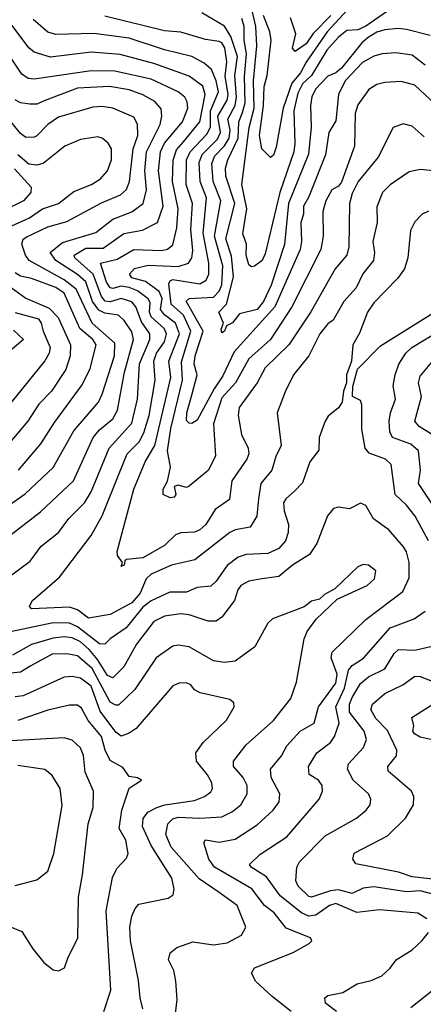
# Model space of a CAD drawing. Extents: x 1308313 to 1441400, y 959662 to 1036319.
# Tile 150 of 256: x 1321022 to 1322506, y 1002101 to 1005720. Entities that reach past the tile are written whole.
import ezdxf

# ---------------------------------------------------------------- set-up
doc = ezdxf.new("R2010")
doc.units = 0

msp = doc.modelspace()

# ---------------------------------------------------------------- linework, layer by layer
at = {"layer": '0CON10XD'}
for points in [[(1322375, 1005751), (1322295, 1005696.6), (1322265, 1005683.1), (1322225, 1005680), (1322194, 1005656), (1322152, 1005608), (1322094.6, 1005515.4), (1322061.8, 1005485), (1322045, 1005450.2), (1322030.5, 1005385), (1322034.4, 1005265), (1322030, 1005235), (1321978.2, 1005085), (1321925, 1004860), (1321913.3, 1004835), (1321885, 1004814.4), (1321875, 1004811.9), (1321865, 1004818.8), (1321854.7, 1004855), (1321855.7, 1004895), (1321842.7, 1004932.7), (1321857.1, 1005025), (1321838.9, 1005115), (1321865.7, 1005324.3), (1321884.2, 1005395), (1321882, 1005495), (1321893.7, 1005623.7), (1321889.9, 1005695), (1321853, 1005863)], [(1322271.6, 1005805), (1322153.4, 1005675), (1322075, 1005563.8), (1322054.6, 1005525.4), (1322022.8, 1005487.2), (1321991.5, 1005395), (1321965, 1005251.2), (1321955, 1005222), (1321945, 1005214), (1321912.7, 1005245), (1321904, 1005294), (1321919.1, 1005405), (1321920.9, 1005475), (1321931.6, 1005515), (1321946.5, 1005645), (1321942.3, 1005675), (1321918.4, 1005735)], [(1322513, 1005553), (1322465, 1005589.7), (1322405, 1005598.1), (1322355, 1005594.8), (1322325, 1005586.1), (1322283.3, 1005563.3), (1322219, 1005495), (1322195.1, 1005445), (1322185, 1005348), (1322158.9, 1005305), (1322146.6, 1005223.4), (1322083.8, 1005066.2), (1322065.3, 1005035), (1322066.2, 1005005), (1322055.6, 1004975), (1322058.1, 1004905), (1322053.4, 1004875), (1321960.3, 1004665), (1321810.4, 1004499.6), (1321769.1, 1004410.9), (1321736.7, 1004363.3), (1321675, 1004248.5), (1321655, 1004236.5), (1321645, 1004236.7), (1321635, 1004246.7), (1321636.9, 1004275), (1321655.8, 1004345), (1321675.2, 1004415), (1321664, 1004454), (1321667.6, 1004485), (1321697, 1004575), (1321634.2, 1004685.8), (1321645, 1004695.6), (1321735, 1004700.8), (1321755, 1004722.4), (1321765, 1004746.2), (1321769.5, 1004815), (1321738.9, 1004925), (1321761.2, 1005055), (1321734, 1005125), (1321728.5, 1005191.5), (1321740, 1005220), (1321775, 1005256), (1321791.9, 1005285), (1321796.6, 1005315), (1321787, 1005355), (1321814.7, 1005405), (1321819.9, 1005435), (1321813.6, 1005515), (1321823.1, 1005585), (1321798.7, 1005658.7), (1321775, 1005696.2), (1321691.9, 1005745)], [(1321387.9, 1004052.1), (1321417.6, 1004125), (1321461.6, 1004168.4), (1321478.2, 1004201.8), (1321498, 1004265), (1321519.9, 1004395), (1321514.9, 1004465), (1321525.1, 1004495), (1321555, 1004536.4), (1321561.8, 1004565), (1321553.8, 1004585), (1321505, 1004628.4), (1321499.5, 1004645), (1321501.3, 1004681.3), (1321494.7, 1004694.7), (1321455, 1004724.2), (1321425, 1004736), (1321395, 1004741.1), (1321365, 1004731.6), (1321355, 1004734.5), (1321340.8, 1004755), (1321318.7, 1004825), (1321380.1, 1004839.9), (1321441.4, 1004875), (1321545, 1004872.1), (1321565, 1004876.7), (1321585, 1004892.3), (1321600.3, 1004955), (1321604.4, 1005025.6), (1321583.9, 1005125), (1321586, 1005204), (1321598.4, 1005241.6), (1321625, 1005271.3), (1321684.1, 1005345), (1321703.7, 1005445), (1321695, 1005475.7), (1321645, 1005512.9), (1321515, 1005559.1), (1321391.9, 1005591.9), (1321285, 1005600.4), (1321135, 1005582.9), (1321075, 1005600.3), (1321055, 1005616.7), (1320983, 1005713)], [(1322509.9, 1005289.9), (1322465, 1005329.1), (1322432.4, 1005337.6), (1322395, 1005324), (1322340, 1005215), (1322267.4, 1005125), (1322245, 1005081.5), (1322235.2, 1005045.2), (1322232.3, 1004885), (1322225.3, 1004855), (1322182.6, 1004805), (1322093.3, 1004646.7), (1322012.2, 1004525), (1321925, 1004440.7), (1321895.2, 1004385), (1321828.9, 1004295), (1321825.3, 1004265), (1321838, 1004195), (1321862.8, 1004145), (1321864.1, 1004125), (1321857.1, 1004105), (1321802.6, 1004025), (1321793.6, 1003956.4), (1321740.7, 1003919.3), (1321706.2, 1003865), (1321684.8, 1003845.2), (1321665, 1003836.8), (1321615, 1003833.9), (1321595, 1003826.6), (1321555, 1003787.9), (1321475, 1003741.8), (1321415, 1003736.2), (1321408.3, 1003731.7), (1321406.7, 1003715), (1321395, 1003710), (1321400, 1003725), (1321381.1, 1003751.1), (1321380, 1003765), (1321442.3, 1003995), (1321483.5, 1004095), (1321518.8, 1004155), (1321578.3, 1004405), (1321570, 1004465), (1321609.2, 1004565), (1321594.9, 1004605), (1321555, 1004635.4), (1321539.6, 1004655), (1321545.6, 1004695.6), (1321535, 1004721.5), (1321485, 1004757.5), (1321435, 1004771.4), (1321425.7, 1004785), (1321443.9, 1004806.1), (1321495, 1004817.4), (1321605, 1004812.6), (1321643.1, 1004825), (1321654.8, 1004845), (1321658.2, 1004871.8), (1321651.5, 1004948.5), (1321657.7, 1005045), (1321634.6, 1005115), (1321635.4, 1005205), (1321649.3, 1005235), (1321710.6, 1005299.4), (1321723.8, 1005325), (1321723.5, 1005385), (1321753.2, 1005455), (1321745, 1005496), (1321727.4, 1005537.4), (1321700.3, 1005560.3), (1321655, 1005584.8), (1321555, 1005609.5), (1321425, 1005651.7), (1321295, 1005669.3), (1321155, 1005666), (1321125, 1005674.3), (1321071.1, 1005721.1)], [(1322549.9, 1005409.9), (1322475, 1005480), (1322425, 1005493.5), (1322365, 1005489.7), (1322335, 1005482), (1322306.1, 1005463.9), (1322265, 1005406.9), (1322256.3, 1005375), (1322253.2, 1005255), (1322205, 1005123.6), (1322195, 1005108.9), (1322170, 1005095), (1322148, 1005055), (1322137.3, 1005015), (1322138.7, 1004925), (1322129.2, 1004875), (1322022.6, 1004665), (1321944.4, 1004545), (1321865, 1004473.2), (1321815.8, 1004385), (1321765, 1004330.7), (1321735.2, 1004235), (1321742.3, 1004117.7), (1321716.7, 1004065), (1321645, 1004005.6), (1321635, 1004001.2), (1321605, 1004009.3), (1321590.5, 1004005), (1321596.2, 1003975), (1321590, 1003965), (1321575, 1003963.1), (1321550, 1003975), (1321549.6, 1003995), (1321565.7, 1004024.3), (1321577.2, 1004075), (1321565.5, 1004135), (1321577.5, 1004217.5), (1321620.2, 1004395), (1321616.9, 1004463.1), (1321650.9, 1004575), (1321624.5, 1004634.5), (1321579.1, 1004675), (1321570.4, 1004749.6), (1321575, 1004760.6), (1321585.2, 1004764.8), (1321685, 1004749), (1321707.6, 1004762.4), (1321718, 1004785), (1321717.9, 1004825), (1321697.2, 1004935), (1321708.6, 1005065), (1321685.4, 1005125), (1321681.6, 1005195), (1321693.4, 1005225), (1321748.9, 1005281.1), (1321761.1, 1005305), (1321751.2, 1005365), (1321785, 1005424.8), (1321788.5, 1005445), (1321777.5, 1005512.5), (1321784.4, 1005565), (1321776.2, 1005616.2), (1321765.5, 1005635), (1321755, 1005639.7), (1321705, 1005647.2), (1321615, 1005674), (1321555, 1005679.8), (1321335, 1005732.8)], [(1322532.1, 1005662.1), (1322445, 1005683.9), (1322415, 1005687.8), (1322365, 1005682.5), (1322335, 1005673.8), (1322303.7, 1005655), (1322280.3, 1005635), (1322205, 1005542), (1322185, 1005524.7), (1322155, 1005512.2), (1322109.8, 1005465), (1322096.4, 1005436.4), (1322091, 1005405), (1322094.1, 1005325), (1322084.4, 1005225.6), (1322011.1, 1005045), (1321996.2, 1004893.8), (1321946.4, 1004745), (1321918.9, 1004685), (1321895, 1004654.9), (1321830.5, 1004639.5), (1321805, 1004606), (1321783.1, 1004595), (1321775, 1004575.7), (1321765, 1004569.4), (1321763.1, 1004583.1), (1321771.4, 1004605), (1321753.9, 1004645), (1321782.9, 1004675), (1321808.9, 1004775), (1321800.5, 1004850.5), (1321780, 1004915), (1321813.5, 1005045), (1321780.6, 1005145), (1321779.2, 1005175), (1321786.9, 1005205), (1321825.7, 1005284.3), (1321828.5, 1005345), (1321841.3, 1005378.7), (1321851.4, 1005415), (1321848.7, 1005511.3), (1321856.1, 1005595), (1321847.8, 1005645), (1321848.1, 1005695), (1321838.9, 1005725)], [(1322166.7, 1005735), (1322101, 1005669), (1322075, 1005632), (1322035, 1005603.5), (1322025.6, 1005615.6), (1322037.6, 1005667.6), (1322017.4, 1005727.4)], [(1320979.8, 1003670.2), (1321060.5, 1003729.5), (1321101.5, 1003785), (1321165, 1003835.4), (1321203.1, 1003886.9), (1321259.7, 1003945), (1321285.1, 1003984.9), (1321350.5, 1004145), (1321435, 1004236.7), (1321454.9, 1004325), (1321462.1, 1004455), (1321500.5, 1004545), (1321501.2, 1004565), (1321469.4, 1004609.4), (1321449.3, 1004665), (1321435, 1004683.1), (1321395, 1004695.9), (1321355, 1004682.6), (1321336, 1004686), (1321322.7, 1004702.7), (1321291.6, 1004785), (1321224.2, 1004845), (1321221.8, 1004855), (1321265, 1004880.4), (1321329.4, 1004880.6), (1321405, 1004934.1), (1321473.5, 1004946.5), (1321528.8, 1004975), (1321549.1, 1005035), (1321532.4, 1005165), (1321539.3, 1005235), (1321554.2, 1005265.8), (1321620.4, 1005345), (1321640.2, 1005395), (1321638.2, 1005418.2), (1321629.1, 1005435), (1321604.6, 1005454.6), (1321505, 1005501), (1321371.5, 1005531.5), (1321285, 1005531.9), (1321075, 1005501.1), (1321053.7, 1005503.7), (1321029.7, 1005519.7), (1320952.4, 1005635)], [(1320935, 1003786), (1321098.4, 1003911.6), (1321219.5, 1004025), (1321292.4, 1004185), (1321315, 1004213), (1321365, 1004253.2), (1321381.2, 1004285), (1321407.3, 1004425), (1321440.7, 1004545), (1321435, 1004572.7), (1321406.2, 1004615), (1321385, 1004633.7), (1321335, 1004641.1), (1321312.7, 1004652.7), (1321289.8, 1004685), (1321265, 1004757.2), (1321235, 1004783.8), (1321154.3, 1004835), (1321134.5, 1004865), (1321179.3, 1004900.7), (1321302.2, 1004937.8), (1321365, 1004987.2), (1321435, 1005013.5), (1321476, 1005044), (1321488.2, 1005095), (1321482.5, 1005165), (1321488.3, 1005235), (1321539.2, 1005335), (1321545.2, 1005365.2), (1321542.3, 1005392.3), (1321519.2, 1005419.2), (1321474.6, 1005444.6), (1321425, 1005461.9), (1321352.5, 1005475), (1321235, 1005468.3), (1321112.5, 1005422.5), (1321085, 1005410.2), (1321059.1, 1005409.1), (1321025, 1005414.7), (1321005.2, 1005425.2)], [(1320792.9, 1003802.9), (1321042.3, 1003977.7), (1321145.5, 1004074.5), (1321220.8, 1004209.2), (1321311.6, 1004315), (1321325, 1004343.3), (1321370.9, 1004485), (1321371.5, 1004531.5), (1321288.3, 1004605), (1321229.3, 1004729.3), (1321185, 1004763.9), (1321056.4, 1004835), (1321043.2, 1004855), (1321030.4, 1004895), (1321035, 1004913.8), (1321047.8, 1004922.2), (1321125, 1004959.1), (1321195, 1004979), (1321323.2, 1005046.8), (1321393.3, 1005076.7), (1321414.2, 1005095.8), (1321425.9, 1005125), (1321439.6, 1005245), (1321456.9, 1005295), (1321455.6, 1005335.6), (1321442.1, 1005362.1), (1321365, 1005395.2), (1321325, 1005401.3), (1321291, 1005399), (1321165, 1005361.6), (1321125, 1005334.8), (1321085, 1005293.4), (1321075, 1005287.8), (1321045, 1005287.3), (1321025, 1005301.6), (1320974, 1005365)], [(1321346.9, 1005266.9), (1321325, 1005284.6), (1321309.2, 1005289.2), (1321245, 1005280), (1321187.5, 1005255), (1321108.8, 1005191.2), (1321085, 1005185.2), (1321055, 1005189.1), (1321015, 1005223.6)], [(1320969, 1004951), (1321058.4, 1004991.6), (1321105.4, 1005024.6), (1321165, 1005044), (1321220.7, 1005089.3), (1321286.5, 1005115), (1321319.6, 1005135), (1321345.3, 1005165), (1321359.2, 1005205), (1321360, 1005245), (1321346.9, 1005266.9)], [(1321002.5, 1005172.5), (1321064.6, 1005105), (1321063.3, 1005085), (1321035.4, 1005054.6), (1320935, 1005005.8)], [(1322605, 1005158.1), (1322495, 1005170), (1322455, 1005160.7), (1322385, 1005113.3), (1322356.6, 1005085), (1322335, 1005032.5), (1322337.2, 1004975), (1322320.3, 1004905), (1322326.9, 1004865), (1322322.7, 1004835), (1322283.4, 1004786.6), (1322259.8, 1004735), (1322214.1, 1004685), (1322175, 1004615.6), (1322155, 1004602.2), (1322126.1, 1004565), (1322085.3, 1004485), (1322029.2, 1004415), (1321998, 1004352), (1321969.2, 1004275), (1321983.4, 1004155), (1321963.8, 1004115), (1321949.7, 1004065), (1321908.4, 1004015), (1321900.8, 1003959.2), (1321894.1, 1003895.9), (1321869.5, 1003855), (1321815, 1003845.3), (1321795, 1003835.9), (1321665.6, 1003735), (1321580.8, 1003715), (1321505, 1003682.8), (1321486.6, 1003665), (1321465, 1003612.4), (1321435, 1003577.4), (1321355, 1003534), (1321275, 1003520.9), (1321235, 1003551.5), (1321205, 1003560.5), (1321065, 1003554.7), (1321058.5, 1003565), (1321068.5, 1003585), (1321168.4, 1003671.6), (1321285, 1003824.5), (1321325, 1003896.4), (1321387.9, 1004052.1)], [(1322525, 1005016.5), (1322502.5, 1005005), (1322475, 1004977.1), (1322459.6, 1004945), (1322450, 1004845), (1322437.3, 1004805), (1322410.9, 1004769.1), (1322325, 1004679.1), (1322301.3, 1004645), (1322272, 1004568), (1322247.5, 1004525), (1322242.5, 1004465), (1322224.3, 1004415), (1322224, 1004385), (1322212.7, 1004355), (1322208.1, 1004315), (1322195, 1004294), (1322156.7, 1004263.3), (1322145, 1004244), (1322123.1, 1004185), (1322122.4, 1004137.6), (1322088.5, 1004095), (1322061.7, 1004018.3), (1322032.6, 1003987.4), (1322000.3, 1003959.7), (1321992.7, 1003945), (1321994.1, 1003915), (1322010, 1003865), (1322009, 1003835), (1321999.7, 1003805), (1321975, 1003776.2), (1321935, 1003757.6), (1321855, 1003754.3), (1321825, 1003744.1), (1321785, 1003714.6), (1321745, 1003656), (1321725, 1003638.4), (1321675, 1003633.1), (1321635, 1003616.2), (1321574.5, 1003615.5), (1321505, 1003584.6), (1321475, 1003561.1), (1321413.6, 1003485), (1321354.6, 1003445), (1321335, 1003424.5), (1321315, 1003425.7), (1321235, 1003489), (1321205, 1003502.6), (1321145, 1003503.5), (1320965, 1003464.8)], [(1321018, 1004065), (1321057.8, 1004112.2), (1321099.2, 1004160.8), (1321149.8, 1004240.2), (1321252.1, 1004377.9), (1321281.5, 1004438.5), (1321302.9, 1004525), (1321290.7, 1004545), (1321243.6, 1004585), (1321185, 1004715.1), (1321155, 1004735.3), (1321065, 1004769.4), (1321025, 1004777.3), (1321005, 1004790)], [(1320963.4, 1004755), (1321045, 1004696.2), (1321130.5, 1004660.5), (1321163.9, 1004625), (1321208.5, 1004525), (1321207.8, 1004485), (1321191.1, 1004435), (1321138.4, 1004355), (1321092.7, 1004307.3), (1321051.4, 1004245), (1320952.9, 1004127.1)], [(1321005, 1004643.7), (1321090.6, 1004620.6), (1321101.5, 1004605), (1321108, 1004575), (1321134.4, 1004515.6), (1321130.2, 1004495), (1321113.8, 1004466.2), (1320909.6, 1004215)], [(1322526.1, 1003805), (1322476.3, 1003895), (1322445, 1003935.4), (1322403.1, 1003975), (1322388.8, 1004085), (1322366.9, 1004105), (1322307.2, 1004127.2), (1322292.4, 1004145), (1322280.5, 1004215), (1322280.5, 1004305), (1322275, 1004320), (1322245.8, 1004335.8), (1322247.5, 1004372.5), (1322264, 1004436), (1322348.4, 1004521.6), (1322535, 1004637.7)], [(1320998.6, 1004578.6), (1321035.8, 1004545), (1320986.6, 1004503.4)], [(1322542.4, 1003935), (1322488.4, 1004015), (1322496.1, 1004065), (1322489.2, 1004135), (1322460.6, 1004160.6), (1322393.4, 1004185), (1322383.3, 1004205), (1322381.2, 1004245), (1322385.2, 1004275), (1322404.3, 1004325), (1322395.8, 1004375), (1322402.5, 1004415), (1322415.9, 1004454.1), (1322442.2, 1004495), (1322464.7, 1004515), (1322563.9, 1004575)], [(1322572.2, 1004175), (1322490.8, 1004225), (1322475.3, 1004245), (1322499.6, 1004335), (1322488.6, 1004385), (1322495, 1004410), (1322538.3, 1004461.7)], [(1322020.5, 1002075), (1321950.2, 1002130.2), (1321890, 1002185), (1321874.7, 1002215.3), (1321885, 1002235.4), (1322027.9, 1002292.1), (1322086.2, 1002325), (1322096.2, 1002335), (1322091.2, 1002345), (1322001.5, 1002381.5), (1321957.7, 1002437.7), (1321922.1, 1002465), (1321875.3, 1002525.3), (1321738.4, 1002605), (1321717, 1002635), (1321698.8, 1002695), (1321705, 1002705.4), (1321755, 1002697.6), (1321815, 1002707.9), (1321895, 1002761.2), (1321954.8, 1002815.2), (1321975.9, 1002845), (1321978.7, 1002875), (1321947.1, 1002935), (1321944.1, 1002965), (1321985.2, 1003014.8), (1322005, 1003051.1), (1322053.8, 1003105), (1322105.2, 1003134.8), (1322120.6, 1003195), (1322185, 1003282.1), (1322189.3, 1003315), (1322167.2, 1003375), (1322171.2, 1003395), (1322294.5, 1003515.5), (1322431.4, 1003618.6), (1322455, 1003668.8), (1322453.8, 1003725), (1322444.3, 1003764.3), (1322433.2, 1003783.2), (1322379.1, 1003845), (1322323.6, 1003885), (1322295, 1003934.2), (1322275, 1003943.1), (1322235, 1003921.9), (1322195, 1003928.6), (1322176.4, 1003923.6), (1322154, 1003896), (1322114.6, 1003795), (1322088.2, 1003755), (1322025, 1003715.8), (1321975, 1003673.5), (1321905, 1003664.3)], [(1321593.9, 1002056.1), (1321601.1, 1002118.9), (1321596.7, 1002186.7), (1321588.8, 1002225), (1321569.6, 1002265), (1321575, 1002290.6), (1321599.5, 1002310.5), (1321659.1, 1002330.9), (1321735, 1002319.6), (1321785, 1002326.8), (1321837.8, 1002355), (1321853.3, 1002385), (1321822.3, 1002465), (1321755, 1002512.3), (1321682.6, 1002562.6), (1321579.4, 1002679.4), (1321559, 1002725), (1321567.1, 1002765), (1321585, 1002783.3), (1321605, 1002789.5), (1321684.2, 1002785.8), (1321765, 1002790.2), (1321805, 1002809.5), (1321834.7, 1002835), (1321858.1, 1002875), (1321858, 1002905), (1321844.3, 1002934.3), (1321808.9, 1002975), (1321808.2, 1002995), (1321855.2, 1003054.8), (1321955.6, 1003144.4), (1322018.7, 1003225), (1322040, 1003285), (1322068.5, 1003445), (1322078.9, 1003471.1), (1322112.7, 1003517.3), (1322189.5, 1003590.5), (1322299.4, 1003640.6), (1322326.7, 1003665), (1322331.4, 1003695), (1322305, 1003715.5), (1322285, 1003717.8), (1322265, 1003708.9), (1322181.3, 1003628.7), (1322142.7, 1003607.3), (1322125, 1003590), (1322095, 1003582.5), (1322067.9, 1003562.1), (1321951.7, 1003518.3), (1321935, 1003502), (1321886.7, 1003415), (1321815, 1003362.1), (1321775, 1003358), (1321735, 1003364.1), (1321645, 1003415.4), (1321605, 1003421.5), (1321585, 1003417.9), (1321524, 1003375), (1321445, 1003258.7), (1321385, 1003200.9), (1321375, 1003200.3), (1321355, 1003212), (1321288.2, 1003335), (1321235, 1003382.4), (1321195, 1003389.2), (1321141.8, 1003388.2), (1321062.7, 1003345), (1321025, 1003321.5), (1320965.9, 1003315.9)], [(1321905, 1003664.3), (1321865, 1003657), (1321835, 1003640.4), (1321824, 1003625), (1321812.3, 1003585), (1321765, 1003524.4), (1321745, 1003509.1), (1321715, 1003509.3), (1321645, 1003532.7), (1321615, 1003536.8), (1321555, 1003527.7), (1321515, 1003508.6), (1321452, 1003425), (1321405, 1003341.8), (1321365, 1003301.2), (1321345, 1003309.8), (1321308.6, 1003368.6), (1321277.9, 1003405), (1321245, 1003433.8), (1321215, 1003448), (1321185, 1003451.5), (1321145, 1003446.6), (1321065, 1003423.5), (1320995, 1003384.8)], [(1322519.2, 1002415), (1322485.8, 1002435.8), (1322345, 1002448.9), (1322261.8, 1002438.2), (1322185, 1002471.6), (1322161.2, 1002465), (1322111.6, 1002428.4), (1322085, 1002425.6), (1322058, 1002438), (1321980.4, 1002500.4), (1321929.4, 1002569.4), (1321873.3, 1002605), (1321867.5, 1002615), (1321905, 1002651.5), (1322005, 1002716.9), (1322123.8, 1002855), (1322135.3, 1002884.7), (1322134.6, 1002905), (1322121.2, 1002925), (1322086.4, 1002946.4), (1322084.2, 1002975), (1322114.6, 1003025), (1322165, 1003063.5), (1322180, 1003085), (1322196.9, 1003135), (1322184.8, 1003195), (1322217, 1003263), (1322231, 1003329), (1322245, 1003347.1), (1322286, 1003374), (1322385, 1003485.3), (1322472.5, 1003517.5), (1322513.6, 1003546.4)], [(1322565, 1002500.2), (1322495, 1002518), (1322445, 1002514.9), (1322325, 1002532.7), (1322285, 1002528), (1322245, 1002509), (1322195, 1002521.4), (1322165, 1002518.6), (1322095, 1002495.3), (1322085, 1002497.1), (1322045.7, 1002535.7), (1322037.3, 1002555), (1322041.4, 1002605), (1322051.6, 1002625), (1322145, 1002720.4), (1322261.1, 1002785), (1322296.7, 1002815), (1322310.5, 1002835), (1322312.9, 1002855), (1322305.4, 1002875), (1322248.1, 1002925), (1322227.8, 1002965), (1322231.5, 1002985), (1322285.9, 1003045), (1322297.4, 1003075), (1322288.3, 1003105), (1322235.3, 1003175), (1322234.4, 1003205), (1322245, 1003228.8), (1322275, 1003279.8), (1322304.9, 1003305.1), (1322365, 1003333.8), (1322399.4, 1003390.6), (1322414.8, 1003405.2), (1322475, 1003402.3), (1322555, 1003421.8)], [(1321475, 1002084.4), (1321465.2, 1002124.8), (1321458.5, 1002188.5), (1321429.4, 1002335), (1321427.4, 1002385), (1321434.8, 1002425.2), (1321446.2, 1002453.8), (1321460.7, 1002469.3), (1321568.4, 1002491.6), (1321586, 1002504), (1321590.4, 1002525), (1321581.2, 1002565), (1321504.9, 1002684.9), (1321474, 1002755), (1321475.9, 1002784.1), (1321492.9, 1002807.1), (1321526, 1002824), (1321555.9, 1002834.1), (1321665, 1002850.7), (1321701.1, 1002865), (1321725, 1002882.5), (1321731.1, 1002895), (1321728.4, 1002915), (1321712.5, 1002945), (1321672.8, 1002995), (1321670, 1003025), (1321696.9, 1003063.1), (1321782.3, 1003145), (1321811.1, 1003195), (1321809.6, 1003209.6), (1321795, 1003221.5), (1321685.8, 1003245.8), (1321665, 1003257.1), (1321651.4, 1003275), (1321635, 1003282.5), (1321608.5, 1003281.5), (1321585, 1003271.5), (1321450.4, 1003115), (1321425, 1003097.2), (1321395, 1003087.2), (1321375, 1003101.9), (1321318.2, 1003178.2), (1321285, 1003270.6), (1321245, 1003300), (1321215, 1003306.3), (1321185, 1003304.1), (1321035, 1003234.8), (1321005, 1003230.9)], [(1322595, 1002554.9), (1322465, 1002569.7), (1322415, 1002586.3), (1322257.7, 1002617.7), (1322246.7, 1002635), (1322252.7, 1002657.3), (1322375, 1002720.6), (1322441.3, 1002785), (1322470.7, 1002835), (1322471.3, 1002865), (1322463.2, 1002885), (1322377.7, 1002957.7), (1322376.4, 1002975), (1322407.7, 1003015), (1322409.1, 1003035), (1322375, 1003107.2), (1322332.3, 1003152.3), (1322312.9, 1003185), (1322319.7, 1003205), (1322365, 1003243.1), (1322430.5, 1003275), (1322475, 1003307.1), (1322495, 1003306.2), (1322539.3, 1003289.3)], [(1321331.9, 1002075), (1321357.3, 1002152.7), (1321339.4, 1002445), (1321363.1, 1002566.9), (1321379.1, 1002600.9), (1321415, 1002638.6), (1321421.2, 1002655), (1321412.4, 1002705), (1321387.4, 1002747.4), (1321397.6, 1002815), (1321424, 1002896), (1321470, 1002925), (1321455, 1002933.8), (1321425, 1002938), (1321401.6, 1002971.6), (1321355, 1002997.5), (1321335.9, 1003035), (1321323.3, 1003085), (1321274.4, 1003144.4), (1321249.2, 1003189.2), (1321235, 1003200.3), (1321205, 1003200.3), (1321125, 1003181.8), (1321015, 1003144.8)], [(1322534.7, 1003074.7), (1322495, 1003083), (1322473.8, 1003095), (1322467.9, 1003105), (1322471.5, 1003125), (1322464.4, 1003155), (1322537.8, 1003202.2)], [(1321165, 1002224.4), (1321187.1, 1002235), (1321200, 1002275), (1321235.9, 1002344.1), (1321237.9, 1002495), (1321253.2, 1002576.8), (1321274.2, 1002765), (1321291.8, 1002825), (1321292.9, 1002885), (1321262.4, 1002955), (1321256.1, 1003016.1), (1321245, 1003043.3), (1321215, 1003071.5), (1321185, 1003080.7), (1320968.7, 1003068.6)], [(1321005, 1002537.3), (1321085, 1002559.1), (1321125, 1002590), (1321147.8, 1002655), (1321177.6, 1002832.4), (1321171.3, 1002895), (1321141.9, 1002941.9), (1321113.8, 1002963.8), (1321015, 1002979.1)], [(1320981.9, 1002388.1), (1321029.4, 1002369.4), (1321070, 1002305), (1321110.8, 1002255), (1321145, 1002228.1), (1321165, 1002224.4)], [(1322186.9, 1002075), (1322146.8, 1002105), (1322144.4, 1002125), (1322155, 1002133.3), (1322210, 1002145), (1322263, 1002177), (1322315, 1002188.2), (1322353.9, 1002206.1), (1322385, 1002234.3), (1322407.1, 1002265), (1322465, 1002301.4), (1322500.8, 1002335), (1322525.7, 1002365)], [(1322460.2, 1002089.8), (1322568.6, 1002175)]]:
    msp.add_lwpolyline(points, dxfattribs=at)

doc.saveas('drawing.dxf')
